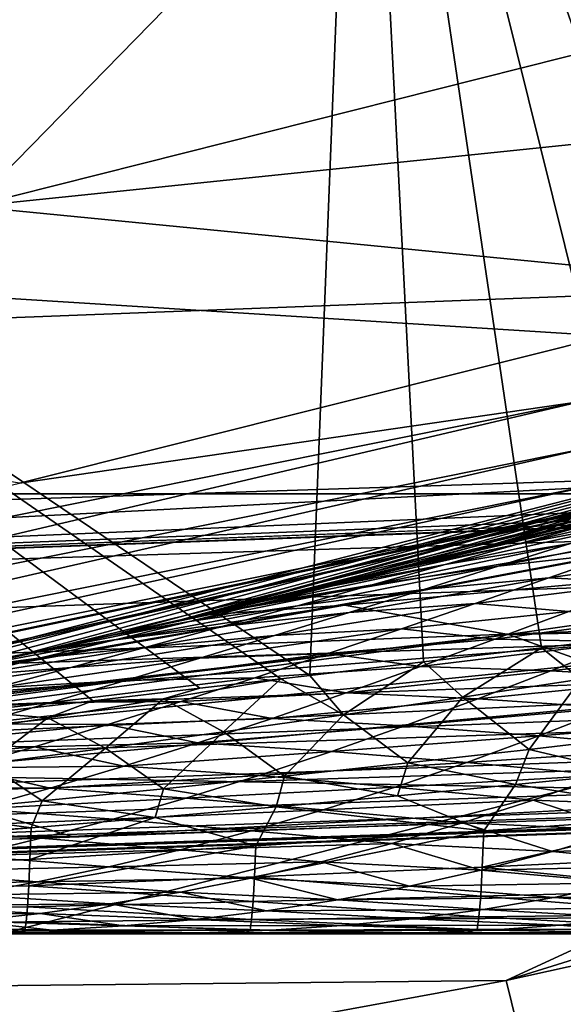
# Model space of a CAD drawing. Header units: metres. Extents: x -31 to 167, y -24 to 31.
# Tile 36 of 155: x 4.7 to 5.668, y -22.626 to -20.871. Entities that reach past the tile are written whole.
import ezdxf

# ---------------------------------------------------------------- set-up
doc = ezdxf.new("R2010")
doc.units = ezdxf.units.M
doc.layers.add('solid_12_381_042_XXX', color=7, linetype='CONTINUOUS')

msp = doc.modelspace()

# ---------------------------------------------------------------- linework, layer by layer
at = {"layer": 'solid_12_381_042_XXX'}
for points in [[(7.845351, -18.939327, 115.540306), (5.305753, -19.801424, 115.540306), (7.729718, -21.69463, 115.540306)], [(5.305753, -19.801424, 115.540306), (2.675548, -20.324623, 115.540306), (5.216738, -22.039478, 115.540306)], [(5.305753, -19.801424, 115.540306), (5.216738, -22.039478, 115.540306), (5.419302, -22.015455, 115.540306)], [(5.305753, -19.801424, 115.540306), (7.52308, -21.730093, 115.540306), (7.729718, -21.69463, 115.540306)], [(5.305753, -19.801424, 115.540306), (7.308586, -21.764656, 115.540306), (7.52308, -21.730093, 115.540306)], [(5.305753, -19.801424, 115.540306), (7.165976, -21.786545, 115.540306), (7.308586, -21.764656, 115.540306)], [(5.305753, -19.801424, 115.540306), (7.085689, -21.798553, 115.540306), (7.165976, -21.786545, 115.540306)], [(5.305753, -19.801424, 115.540306), (6.892664, -21.826675, 115.540306), (7.085689, -21.798553, 115.540306)], [(5.305753, -19.801424, 115.540306), (6.690721, -21.854961, 115.540306), (6.892664, -21.826675, 115.540306)], [(5.305753, -19.801424, 115.540306), (6.480435, -21.883236, 115.540306), (6.690721, -21.854961, 115.540306)], [(5.305753, -19.801424, 115.540306), (6.266812, -21.911116, 115.540306), (6.480435, -21.883236, 115.540306)], [(5.305753, -19.801424, 115.540306), (6.054834, -21.938219, 115.540306), (6.266812, -21.911116, 115.540306)], [(5.305753, -19.801424, 115.540306), (5.842484, -21.964634, 115.540306), (6.054834, -21.938219, 115.540306)], [(5.305753, -19.801424, 115.540306), (5.629226, -21.990442, 115.540306), (5.842484, -21.964634, 115.540306)], [(5.305753, -19.801424, 115.540306), (5.419302, -22.015455, 115.540306), (5.629226, -21.990442, 115.540306)], [(7.173715, -20.032532, 145.355606), (1.098332, -21.84267, 145.188568), (6.328181, -21.672487, 145.193069)], [(1.724282, -20.605017, 145.302948), (1.098332, -21.84267, 145.188568), (7.173715, -20.032532, 145.355606)], [(-12.85965, -20.263948, -4), (12.859702, -20.263912, -4), (10.218286, -21.716007, -4)], [(-12.85965, -20.263948, -4), (10.218286, -21.716007, -4), (-10.218121, -21.716084, -4)], [(4.613615, -21.203871, 118.090302), (4.209201, -20.573833, 119.302742), (5.540647, -20.255894, 119.302742)], [(4.613615, -21.203871, 118.090302), (5.540647, -20.255894, 119.302742), (5.972282, -20.861916, 118.090302)], [(2.675548, -20.324623, 115.540306), (5.164713, -22.045605, 115.540306), (5.216738, -22.039478, 115.540306)], [(2.675548, -20.324623, 115.540306), (5.020574, -22.062441, 115.540306), (5.164713, -22.045605, 115.540306)], [(2.675548, -20.324623, 115.540306), (4.829672, -22.08452, 115.540306), (5.020574, -22.062441, 115.540306)], [(2.675548, -20.324623, 115.540306), (4.644061, -22.105917, 115.540306), (4.829672, -22.08452, 115.540306)], [(4.613615, -21.203871, 118.090302), (5.972282, -20.861916, 118.090302), (7.457779, -20.909845, 118.090302)], [(30.458731, -20.871367, 145.200577), (27.731813, -20.962883, 145.200546), (1.101772, -21.944231, 145.171127)], [(30.475584, -21.027136, 145.163269), (30.458731, -20.871367, 145.200577), (1.101772, -21.944231, 145.171127)], [(4.613615, -21.203871, 118.090302), (7.457779, -20.909845, 118.090302), (6.090599, -21.348061, 118.090302)], [(27.731813, -20.962883, 145.200546), (22.266556, -21.145466, 145.199921), (1.101772, -21.944231, 145.171127)], [(30.475584, -21.027136, 145.163269), (1.101772, -21.944231, 145.171127), (1.105104, -22.042147, 145.138947)], [(30.475584, -21.027136, 145.163269), (1.105104, -22.042147, 145.138947), (1.108254, -22.134291, 145.092712)], [(30.480701, -21.179323, 145.085571), (30.475584, -21.027136, 145.163269), (1.108254, -22.134291, 145.092712)], [(22.266556, -21.145466, 145.199921), (16.909431, -21.32365, 145.198517), (1.101772, -21.944231, 145.171127)], [(30.480701, -21.179323, 145.085571), (1.108254, -22.134291, 145.092712), (1.111157, -22.218639, 145.033432)], [(30.480701, -21.179323, 145.085571), (1.111157, -22.218639, 145.033432), (1.113749, -22.293367, 144.962402)], [(30.485147, -21.311567, 144.969437), (30.480701, -21.179323, 145.085571), (1.113749, -22.293367, 144.962402)], [(3.234713, -21.457525, 118.090302), (4.613615, -21.203871, 118.090302), (6.090599, -21.348061, 118.090302)], [(30.485147, -21.311567, 144.969437), (1.113749, -22.293367, 144.962402), (1.115974, -22.356852, 144.881149)], [(30.488472, -21.410526, 144.824249), (30.485147, -21.311567, 144.969437), (1.115974, -22.356852, 144.881149)], [(16.909431, -21.32365, 145.198517), (11.59931, -21.499329, 145.196289), (1.101772, -21.944231, 145.171127)], [(3.234713, -21.457525, 118.090302), (6.090599, -21.348061, 118.090302), (4.699015, -21.696951, 118.090302)], [(5.699965, -21.551407, 118.104897), (4.699015, -21.696951, 118.090302), (6.090599, -21.348061, 118.090302)], [(4.359056, -22.073709, 103.918167), (4.216481, -22.10136), (6.952882, -21.398771)], [(7.088217, -21.88052), (6.952882, -21.398771), (4.216481, -22.10136)], [(4.530585, -22.039143, 103.775871), (4.359056, -22.073709, 103.918167), (6.952882, -21.398771)], [(4.70007, -22.00362, 103.635971), (4.530585, -22.039143, 103.775871), (6.952882, -21.398771)], [(4.867663, -21.967154, 103.49897), (4.70007, -22.00362, 103.635971), (6.952882, -21.398771)], [(4.986148, -21.940563, 103.402771), (4.867663, -21.967154, 103.49897), (6.952882, -21.398771)], [(5.033285, -21.929798, 103.364616), (4.986148, -21.940563, 103.402771), (6.952882, -21.398771)], [(5.196842, -21.891615, 103.232582), (5.033285, -21.929798, 103.364616), (6.952882, -21.398771)], [(5.35824, -21.852673, 103.102562), (5.196842, -21.891615, 103.232582), (6.952882, -21.398771)], [(5.529536, -21.809958, 102.964417), (5.35824, -21.852673, 103.102562), (6.952882, -21.398771)], [(5.69811, -21.766523, 102.827827), (5.529536, -21.809958, 102.964417), (6.952882, -21.398771)], [(30.488472, -21.410526, 144.824249), (1.115974, -22.356852, 144.881149), (1.117785, -22.407717, 144.791443)], [(30.488472, -21.410526, 144.824249), (1.117785, -22.407717, 144.791443), (1.119141, -22.444855, 144.695236)], [(30.490433, -21.468952, 144.664551), (30.488472, -21.410526, 144.824249), (1.119141, -22.444855, 144.695236)], [(30.490433, -21.468952, 144.664551), (1.119141, -22.444855, 144.695236), (1.120013, -22.467457, 144.59462)], [(30.490433, -21.468952, 144.664551), (1.120013, -22.467457, 144.59462), (30.500629, -21.486912, 144.505814)], [(30.306597, -21.47505, 142.587402), (3.342655, -22.39138, 142.646759), (4.793259, -22.326357, 142.570847)], [(30.306597, -21.47505, 142.587402), (30.313892, -21.493191, 142.746521), (3.342655, -22.39138, 142.646759)], [(30.306597, -21.47505, 142.587402), (4.793259, -22.326357, 142.570847), (6.235216, -22.249899, 142.488129)], [(30.313892, -21.493191, 142.746521), (0.756327, -22.487284, 143.625992), (0.756105, -22.487291, 142.760742)], [(30.313892, -21.493191, 142.746521), (0.756105, -22.487291, 142.760742), (1.316925, -22.468094, 142.738541)], [(0.938252, -22.481167, 144.49147), (0.756327, -22.487284, 143.625992), (30.313892, -21.493191, 142.746521)], [(1.120382, -22.47504, 144.491653), (0.938252, -22.481167, 144.49147), (30.313892, -21.493191, 142.746521)], [(1.120013, -22.467457, 144.59462), (1.120382, -22.47504, 144.491653), (30.500629, -21.486912, 144.505814)], [(30.500629, -21.486912, 144.505814), (1.120382, -22.47504, 144.491653), (30.313892, -21.493191, 142.746521)], [(30.313892, -21.493191, 142.746521), (1.316925, -22.468094, 142.738541), (1.896166, -22.447462, 142.714035)], [(30.313892, -21.493191, 142.746521), (1.896166, -22.447462, 142.714035), (3.342655, -22.39138, 142.646759)], [(11.59931, -21.499329, 145.196289), (6.328181, -21.672487, 145.193069), (1.101772, -21.944231, 145.171127)], [(5.699965, -21.551407, 118.104897), (3.094594, -22.076599, 118.104897), (4.699015, -21.696951, 118.090302)], [(3.106219, -22.159534, 118.147484), (3.094594, -22.076599, 118.104897), (5.699965, -21.551407, 118.104897)], [(5.721378, -21.63237, 118.147484), (3.106219, -22.159534, 118.147484), (5.699965, -21.551407, 118.104897)], [(6.511414, -21.581917, 140.202179), (5.023775, -21.931978, 140.101669), (5.601243, -21.791651, 139.842102)], [(6.769629, -21.634209, 140.823792), (5.023775, -21.931978, 140.101669), (6.511414, -21.581917, 140.202179)], [(6.511414, -21.581917, 140.202179), (5.601243, -21.791651, 139.842102), (6.296042, -21.601154, 139.552963)], [(6.296042, -21.601154, 139.552963), (5.601243, -21.791651, 139.842102), (5.960365, -21.696177, 118.390305)], [(3.115446, -22.225357, 118.21389), (3.106219, -22.159534, 118.147484), (5.721378, -21.63237, 118.147484)], [(5.738373, -21.696627, 118.21389), (3.115446, -22.225357, 118.21389), (5.721378, -21.63237, 118.147484)], [(5.278456, -21.914541, 140.76033), (5.023775, -21.931978, 140.101669), (6.769629, -21.634209, 140.823792)], [(5.278456, -21.914541, 140.76033), (6.769629, -21.634209, 140.823792), (7.060416, -21.753065, 141.403229)], [(6.328181, -21.672487, 145.193069), (1.098332, -21.84267, 145.188568), (1.101772, -21.944231, 145.171127)], [(5.738373, -21.696627, 118.21389), (3.121369, -22.267612, 118.2976), (3.115446, -22.225357, 118.21389)], [(5.738373, -21.696627, 118.21389), (5.749282, -21.737875, 118.2976), (3.121369, -22.267612, 118.2976)], [(3.802252, -22.176403, 140.716614), (3.229697, -22.266994, 118.390305), (5.960365, -21.696177, 118.390305)], [(5.749282, -21.737875, 118.2976), (5.960365, -21.696177, 118.390305), (3.229697, -22.266994, 118.390305)], [(3.898291, -22.159723, 140.66481), (3.802252, -22.176403, 140.716614), (5.960365, -21.696177, 118.390305)], [(4.737114, -21.995676, 140.237686), (3.898291, -22.159723, 140.66481), (5.960365, -21.696177, 118.390305)], [(5.023775, -21.931978, 140.101669), (4.737114, -21.995676, 140.237686), (5.960365, -21.696177, 118.390305)], [(5.601243, -21.791651, 139.842102), (5.023775, -21.931978, 140.101669), (5.960365, -21.696177, 118.390305)], [(5.6252, -21.785795, 103.040672), (5.956063, -21.700974, 103.130905), (5.834234, -21.735828, 103.309601)], [(5.744164, -21.754477, 102.86618), (5.956063, -21.700974, 103.130905), (5.6252, -21.785795, 103.040672)], [(-10.218121, -21.716084, -4), (10.218286, -21.716007, -4), (7.416245, -22.825409, -4)], [(-10.218121, -21.716084, -4), (7.416245, -22.825409, -4), (-7.416117, -22.825451, -4)], [(3.121369, -22.267612, 118.2976), (5.749282, -21.737875, 118.2976), (3.229697, -22.266994, 118.390305)], [(5.504625, -21.817066, 103.217476), (5.834234, -21.735828, 103.309601), (5.710602, -21.770901, 103.49086)], [(5.6252, -21.785795, 103.040672), (5.834234, -21.735828, 103.309601), (5.504625, -21.817066, 103.217476)], [(5.584912, -21.806335, 103.675072), (5.93249, -21.725634, 103.741615), (5.807623, -21.764889, 103.924614)], [(5.584912, -21.806335, 103.675072), (5.710602, -21.770901, 103.49086), (5.93249, -21.725634, 103.741615)], [(5.570559, -21.966433, 141.385468), (5.278456, -21.914541, 140.76033), (7.060416, -21.753065, 141.403229)], [(5.744164, -21.754477, 102.86618), (5.529536, -21.809958, 102.964417), (5.69811, -21.766523, 102.827827)], [(5.744164, -21.754477, 102.86618), (5.6252, -21.785795, 103.040672), (5.529536, -21.809958, 102.964417)], [(7.088217, -21.88052), (5.5662, -22.58296, -0.034074), (8.247691, -21.747374, -0.034074)], [(8.333295, -21.973093, -0.134106), (8.247691, -21.747374, -0.034074), (5.5662, -22.58296, -0.034074)], [(5.570559, -21.966433, 141.385468), (7.060416, -21.753065, 141.403229), (7.374463, -21.930443, 141.93045)], [(5.382056, -21.848431, 103.397141), (5.710602, -21.770901, 103.49086), (5.584912, -21.806335, 103.675072)], [(5.504625, -21.817066, 103.217476), (5.710602, -21.770901, 103.49086), (5.382056, -21.848431, 103.397141)], [(5.457538, -21.842073, 103.861687), (5.807623, -21.764889, 103.924614), (5.681197, -21.804585, 104.109825)], [(5.457538, -21.842073, 103.861687), (5.584912, -21.806335, 103.675072), (5.807623, -21.764889, 103.924614)], [(5.552108, -21.844992, 104.298866), (5.901792, -21.775059, 104.363365), (5.773475, -21.820084, 104.551239)], [(5.552108, -21.844992, 104.298866), (5.681197, -21.804585, 104.109825), (5.901792, -21.775059, 104.363365)], [(5.6252, -21.785795, 103.040672), (5.35824, -21.852673, 103.102562), (5.529536, -21.809958, 102.964417)], [(5.6252, -21.785795, 103.040672), (5.504625, -21.817066, 103.217476), (5.35824, -21.852673, 103.102562)], [(5.25763, -21.879919, 103.579475), (5.584912, -21.806335, 103.675072), (5.457538, -21.842073, 103.861687)], [(5.382056, -21.848431, 103.397141), (5.584912, -21.806335, 103.675072), (5.25763, -21.879919, 103.579475)], [(5.327818, -21.878275, 104.051682), (5.681197, -21.804585, 104.109825), (5.552108, -21.844992, 104.298866)], [(5.327818, -21.878275, 104.051682), (5.457538, -21.842073, 103.861687), (5.681197, -21.804585, 104.109825)], [(5.504625, -21.817066, 103.217476), (5.196842, -21.891615, 103.232582), (5.35824, -21.852673, 103.102562)], [(5.504625, -21.817066, 103.217476), (5.382056, -21.848431, 103.397141), (5.196842, -21.891615, 103.232582)], [(5.419703, -21.886236, 104.492706), (5.773475, -21.820084, 104.551239), (5.642382, -21.865856, 104.743095)], [(5.419703, -21.886236, 104.492706), (5.552108, -21.844992, 104.298866), (5.773475, -21.820084, 104.551239)], [(5.642382, -21.865856, 104.743095), (5.773475, -21.820084, 104.551239), (5.943598, -21.823118, 104.879654)], [(5.642382, -21.865856, 104.743095), (5.943598, -21.823118, 104.879654), (5.810587, -21.87466, 105.074196)], [(5.131429, -21.911543, 103.764366), (5.457538, -21.842073, 103.861687), (5.327818, -21.878275, 104.051682)], [(5.25763, -21.879919, 103.579475), (5.457538, -21.842073, 103.861687), (5.131429, -21.911543, 103.764366)], [(5.194487, -21.91523, 104.24691), (5.552108, -21.844992, 104.298866), (5.419703, -21.886236, 104.492706)], [(5.194487, -21.91523, 104.24691), (5.327818, -21.878275, 104.051682), (5.552108, -21.844992, 104.298866)], [(5.382056, -21.848431, 103.397141), (5.033285, -21.929798, 103.364616), (5.196842, -21.891615, 103.232582)], [(5.382056, -21.848431, 103.397141), (5.25763, -21.879919, 103.579475), (5.033285, -21.929798, 103.364616)], [(7.088217, -21.88052), (4.216481, -22.10136), (1.412989, -22.45553)], [(7.088217, -21.88052), (1.412989, -22.45553), (4.289686, -22.596405)], [(7.088217, -21.88052), (4.289686, -22.596405), (5.5662, -22.58296, -0.034074)], [(5.25763, -21.879919, 103.579475), (4.986148, -21.940563, 103.402771), (5.033285, -21.929798, 103.364616)], [(5.25763, -21.879919, 103.579475), (5.131429, -21.911543, 103.764366), (4.986148, -21.940563, 103.402771)], [(5.001942, -21.943644, 103.95401), (5.327818, -21.878275, 104.051682), (5.194487, -21.91523, 104.24691)], [(5.131429, -21.911543, 103.764366), (5.327818, -21.878275, 104.051682), (5.001942, -21.943644, 103.95401)], [(5.286307, -21.927576, 104.687965), (5.642382, -21.865856, 104.743095), (5.510837, -21.911467, 104.93557)], [(5.286307, -21.927576, 104.687965), (5.419703, -21.886236, 104.492706), (5.642382, -21.865856, 104.743095)], [(5.510837, -21.911467, 104.93557), (5.642382, -21.865856, 104.743095), (5.810587, -21.87466, 105.074196)], [(5.510837, -21.911467, 104.93557), (5.810587, -21.87466, 105.074196), (5.677955, -21.925404, 105.268097)], [(5.059564, -21.952402, 104.444458), (5.419703, -21.886236, 104.492706), (5.286307, -21.927576, 104.687965)], [(5.059564, -21.952402, 104.444458), (5.194487, -21.91523, 104.24691), (5.419703, -21.886236, 104.492706)], [(5.278456, -21.914541, 140.76033), (3.898291, -22.159723, 140.66481), (4.737114, -21.995676, 140.237686)], [(5.570559, -21.966433, 141.385468), (3.898291, -22.159723, 140.66481), (5.278456, -21.914541, 140.76033)], [(5.278456, -21.914541, 140.76033), (4.737114, -21.995676, 140.237686), (5.023775, -21.931978, 140.101669)], [(5.131429, -21.911543, 103.764366), (4.86503, -21.967957, 103.580116), (4.986148, -21.940563, 103.402771)], [(5.131429, -21.911543, 103.764366), (5.001942, -21.943644, 103.95401), (4.86503, -21.967957, 103.580116)], [(4.869705, -21.976089, 104.147644), (5.194487, -21.91523, 104.24691), (5.059564, -21.952402, 104.444458)], [(5.001942, -21.943644, 103.95401), (5.194487, -21.91523, 104.24691), (4.869705, -21.976089, 104.147644)], [(5.153314, -21.968481, 104.882629), (5.510837, -21.911467, 104.93557), (5.379843, -21.956402, 105.127205)], [(5.153314, -21.968481, 104.882629), (5.286307, -21.927576, 104.687965), (5.510837, -21.911467, 104.93557)], [(5.379843, -21.956402, 105.127205), (5.510837, -21.911467, 104.93557), (5.677955, -21.925404, 105.268097)], [(4.924837, -21.989275, 104.641716), (5.286307, -21.927576, 104.687965), (5.153314, -21.968481, 104.882629)], [(4.924837, -21.989275, 104.641716), (5.059564, -21.952402, 104.444458), (5.286307, -21.927576, 104.687965)], [(5.379843, -21.956402, 105.127205), (5.677955, -21.925404, 105.268097), (5.545886, -21.975029, 105.461113)], [(5.545886, -21.975029, 105.461113), (5.677955, -21.925404, 105.268097), (5.906574, -21.926041, 105.511772)], [(5.545886, -21.975029, 105.461113), (5.906574, -21.926041, 105.511772), (5.776437, -21.979414, 105.701714)], [(5.890515, -22.08115, 141.964035), (5.570559, -21.966433, 141.385468), (7.374463, -21.930443, 141.93045)], [(5.001942, -21.943644, 103.95401), (4.735318, -21.996788, 103.770111), (4.86503, -21.967957, 103.580116)], [(5.001942, -21.943644, 103.95401), (4.869705, -21.976089, 104.147644), (4.735318, -21.996788, 103.770111)], [(4.86503, -21.967957, 103.580116), (4.867663, -21.967154, 103.49897), (4.986148, -21.940563, 103.402771)], [(5.570559, -21.966433, 141.385468), (3.802252, -22.176403, 140.716614), (3.898291, -22.159723, 140.66481)], [(4.094114, -22.164083, 141.378693), (3.802252, -22.176403, 140.716614), (5.570559, -21.966433, 141.385468)], [(4.094114, -22.164083, 141.378693), (5.570559, -21.966433, 141.385468), (5.890515, -22.08115, 141.964035)], [(4.86503, -21.967957, 103.580116), (4.70007, -22.00362, 103.635971), (4.867663, -21.967154, 103.49897)], [(4.86503, -21.967957, 103.580116), (4.735318, -21.996788, 103.770111), (4.70007, -22.00362, 103.635971)], [(4.737009, -22.008345, 104.341942), (5.059564, -21.952402, 104.444458), (4.924837, -21.989275, 104.641716)], [(4.869705, -21.976089, 104.147644), (5.059564, -21.952402, 104.444458), (4.737009, -22.008345, 104.341942)], [(4.790674, -22.025654, 104.838173), (5.153314, -21.968481, 104.882629), (5.020805, -22.008778, 105.076599)], [(4.790674, -22.025654, 104.838173), (4.924837, -21.989275, 104.641716), (5.153314, -21.968481, 104.882629)], [(5.020805, -22.008778, 105.076599), (5.379843, -21.956402, 105.127205), (5.249182, -22.000544, 105.318336)], [(5.020805, -22.008778, 105.076599), (5.153314, -21.968481, 104.882629), (5.379843, -21.956402, 105.127205)], [(5.249182, -22.000544, 105.318336), (5.379843, -21.956402, 105.127205), (5.545886, -21.975029, 105.461113)], [(5.699263, -22.04591, 115.438095), (5.842484, -21.964634, 115.540306), (5.629226, -21.990442, 115.540306)], [(4.869705, -21.976089, 104.147644), (4.603044, -22.02569, 103.963806), (4.735318, -21.996788, 103.770111)], [(4.869705, -21.976089, 104.147644), (4.737009, -22.008345, 104.341942), (4.603044, -22.02569, 103.963806)], [(5.249182, -22.000544, 105.318336), (5.545886, -21.975029, 105.461113), (5.413656, -22.023569, 105.654312)], [(5.413656, -22.023569, 105.654312), (5.545886, -21.975029, 105.461113), (5.776437, -21.979414, 105.701714)], [(5.413656, -22.023569, 105.654312), (5.776437, -21.979414, 105.701714), (5.64607, -22.03133, 105.891899)], [(5.623972, -22.817352, -0.134106), (8.333295, -21.973093, -0.134106), (5.5662, -22.58296, -0.034074)], [(8.406787, -22.166876, -0.293264), (8.333295, -21.973093, -0.134106), (5.623972, -22.817352, -0.134106)], [(5.64607, -22.03133, 105.891899), (5.776437, -21.979414, 105.701714), (6.009751, -21.990025, 105.939461)], [(4.735318, -21.996788, 103.770111), (4.530585, -22.039143, 103.775871), (4.70007, -22.00362, 103.635971)], [(4.735318, -21.996788, 103.770111), (4.603044, -22.02569, 103.963806), (4.530585, -22.039143, 103.775871)], [(4.604795, -22.040176, 104.535538), (4.924837, -21.989275, 104.641716), (4.790674, -22.025654, 104.838173)], [(4.737009, -22.008345, 104.341942), (4.924837, -21.989275, 104.641716), (4.604795, -22.040176, 104.535538)], [(4.888086, -22.048515, 105.270889), (5.249182, -22.000544, 105.318336), (5.11828, -22.043892, 105.509811)], [(4.888086, -22.048515, 105.270889), (5.020805, -22.008778, 105.076599), (5.249182, -22.000544, 105.318336)], [(5.11828, -22.043892, 105.509811), (5.249182, -22.000544, 105.318336), (5.413656, -22.023569, 105.654312)], [(5.48912, -22.078287, 115.418564), (5.629226, -21.990442, 115.540306), (5.419302, -22.015455, 115.540306)], [(5.48912, -22.078287, 115.418564), (5.699263, -22.04591, 115.438095), (5.629226, -21.990442, 115.540306)], [(5.64607, -22.03133, 105.891899), (6.009751, -21.990025, 105.939461), (5.881299, -22.044922, 106.126495)], [(4.737009, -22.008345, 104.341942), (4.470393, -22.054192, 104.158012), (4.603044, -22.02569, 103.963806)], [(4.737009, -22.008345, 104.341942), (4.604795, -22.040176, 104.535538), (4.470393, -22.054192, 104.158012)], [(4.656368, -22.061605, 105.034859), (5.020805, -22.008778, 105.076599), (4.888086, -22.048515, 105.270889)], [(4.656368, -22.061605, 105.034859), (4.790674, -22.025654, 104.838173), (5.020805, -22.008778, 105.076599)], [(5.276396, -22.109791, 115.397758), (5.419302, -22.015455, 115.540306), (5.216738, -22.039478, 115.540306)], [(5.276396, -22.109791, 115.397758), (5.48912, -22.078287, 115.418564), (5.419302, -22.015455, 115.540306)], [(4.472793, -22.071598, 104.728844), (4.790674, -22.025654, 104.838173), (4.656368, -22.061605, 105.034859)], [(4.604795, -22.040176, 104.535538), (4.790674, -22.025654, 104.838173), (4.472793, -22.071598, 104.728844)], [(5.11828, -22.043892, 105.509811), (5.413656, -22.023569, 105.654312), (5.281332, -22.070753, 105.847626)], [(5.281332, -22.070753, 105.847626), (5.413656, -22.023569, 105.654312), (5.64607, -22.03133, 105.891899)], [(5.281332, -22.070753, 105.847626), (5.64607, -22.03133, 105.891899), (5.515674, -22.081425, 106.082077)], [(5.515674, -22.081425, 106.082077), (5.64607, -22.03133, 105.891899), (5.881299, -22.044922, 106.126495)], [(4.521905, -22.097029, 105.231819), (4.888086, -22.048515, 105.270889), (4.755296, -22.0875, 105.465309)], [(4.521905, -22.097029, 105.231819), (4.656368, -22.061605, 105.034859), (4.888086, -22.048515, 105.270889)], [(4.755296, -22.0875, 105.465309), (5.11828, -22.043892, 105.509811), (4.987382, -22.086172, 105.701294)], [(4.755296, -22.0875, 105.465309), (4.888086, -22.048515, 105.270889), (5.11828, -22.043892, 105.509811)], [(4.955485, -22.081255, 115.513504), (5.164713, -22.045605, 115.540306), (5.020574, -22.062441, 115.540306)], [(5.062406, -22.140266, 115.375778), (5.164713, -22.045605, 115.540306), (4.955485, -22.081255, 115.513504)], [(4.987382, -22.086172, 105.701294), (5.11828, -22.043892, 105.509811), (5.281332, -22.070753, 105.847626)], [(5.062406, -22.140266, 115.375778), (5.276396, -22.109791, 115.397758), (5.164713, -22.045605, 115.540306)], [(5.276396, -22.109791, 115.397758), (5.216738, -22.039478, 115.540306), (5.164713, -22.045605, 115.540306)], [(5.607371, -22.171263, 115.280525), (5.699263, -22.04591, 115.438095), (5.48912, -22.078287, 115.418564)], [(5.515674, -22.081425, 106.082077), (5.881299, -22.044922, 106.126495), (5.75286, -22.097485, 106.313416)], [(5.607371, -22.171263, 115.280525), (5.822832, -22.146109, 115.297012), (5.699263, -22.04591, 115.438095)], [(4.955485, -22.081255, 115.513504), (5.020574, -22.062441, 115.540306), (4.829672, -22.08452, 115.540306)], [(4.987382, -22.086172, 105.701294), (5.281332, -22.070753, 105.847626), (5.149145, -22.116264, 106.040741)], [(5.149145, -22.116264, 106.040741), (5.281332, -22.070753, 105.847626), (5.515674, -22.081425, 106.082077)], [(4.418581, -22.216867, 142.000275), (4.094114, -22.164083, 141.378693), (5.890515, -22.08115, 141.964035)], [(4.387574, -22.131737, 105.428635), (4.755296, -22.0875, 105.465309), (4.622659, -22.125511, 105.659554)], [(4.387574, -22.131737, 105.428635), (4.521905, -22.097029, 105.231819), (4.755296, -22.0875, 105.465309)], [(4.418581, -22.216867, 142.000275), (5.890515, -22.08115, 141.964035), (6.235216, -22.249899, 142.488129)], [(4.622659, -22.125511, 105.659554), (4.987382, -22.086172, 105.701294), (4.856645, -22.127148, 105.89257)], [(4.622659, -22.125511, 105.659554), (4.755296, -22.0875, 105.465309), (4.987382, -22.086172, 105.701294)], [(4.74971, -22.115099, 115.485657), (4.829672, -22.08452, 115.540306), (4.644061, -22.105917, 115.540306)], [(4.74971, -22.115099, 115.485657), (4.955485, -22.081255, 115.513504), (4.829672, -22.08452, 115.540306)], [(4.852157, -22.169058, 115.353043), (4.955485, -22.081255, 115.513504), (4.74971, -22.115099, 115.485657)], [(4.852157, -22.169058, 115.353043), (5.062406, -22.140266, 115.375778), (4.955485, -22.081255, 115.513504)], [(4.856645, -22.127148, 105.89257), (4.987382, -22.086172, 105.701294), (5.149145, -22.116264, 106.040741)], [(5.149145, -22.116264, 106.040741), (5.515674, -22.081425, 106.082077), (5.385409, -22.129385, 106.272026)], [(5.391234, -22.195482, 115.263252), (5.48912, -22.078287, 115.418564), (5.276396, -22.109791, 115.397758)], [(5.385409, -22.129385, 106.272026), (5.515674, -22.081425, 106.082077), (5.75286, -22.097485, 106.313416)], [(5.391234, -22.195482, 115.263252), (5.607371, -22.171263, 115.280525), (5.48912, -22.078287, 115.418564)], [(4.543, -22.147701, 115.456551), (4.74971, -22.115099, 115.485657), (4.644061, -22.105917, 115.540306)], [(5.385409, -22.129385, 106.272026), (5.75286, -22.097485, 106.313416), (5.624536, -22.147409, 106.500107)], [(5.624536, -22.147409, 106.500107), (5.75286, -22.097485, 106.313416), (5.993129, -22.118259, 106.54126)], [(4.490231, -22.162376, 105.853546), (4.622659, -22.125511, 105.659554), (4.856645, -22.127148, 105.89257)], [(4.640824, -22.196857, 115.32914), (4.74971, -22.115099, 115.485657), (4.543, -22.147701, 115.456551)], [(4.640824, -22.196857, 115.32914), (4.852157, -22.169058, 115.353043), (4.74971, -22.115099, 115.485657)], [(4.856645, -22.127148, 105.89257), (5.149145, -22.116264, 106.040741), (5.01714, -22.159876, 106.233604)], [(5.01714, -22.159876, 106.233604), (5.149145, -22.116264, 106.040741), (5.385409, -22.129385, 106.272026)], [(5.17112, -22.219145, 115.244919), (5.276396, -22.109791, 115.397758), (5.062406, -22.140266, 115.375778)], [(5.17112, -22.219145, 115.244919), (5.391234, -22.195482, 115.263252), (5.276396, -22.109791, 115.397758)], [(5.624536, -22.147409, 106.500107), (5.993129, -22.118259, 106.54126), (5.866758, -22.169592, 106.724602)], [(4.490231, -22.162376, 105.853546), (4.856645, -22.127148, 105.89257), (4.72611, -22.166634, 106.083595)], [(4.72611, -22.166634, 106.083595), (4.856645, -22.127148, 105.89257), (5.01714, -22.159876, 106.233604)], [(4.955759, -22.241438, 115.226089), (5.062406, -22.140266, 115.375778), (4.852157, -22.169058, 115.353043)], [(4.955759, -22.241438, 115.226089), (5.17112, -22.219145, 115.244919), (5.062406, -22.140266, 115.375778)], [(5.01714, -22.159876, 106.233604), (5.385409, -22.129385, 106.272026), (5.255309, -22.174974, 106.461739)], [(5.255309, -22.174974, 106.461739), (5.385409, -22.129385, 106.272026), (5.624536, -22.147409, 106.500107)], [(4.72611, -22.166634, 106.083595), (5.01714, -22.159876, 106.233604), (4.885356, -22.201372, 106.426186)], [(4.885356, -22.201372, 106.426186), (5.01714, -22.159876, 106.233604), (5.255309, -22.174974, 106.461739)], [(5.255309, -22.174974, 106.461739), (5.624536, -22.147409, 106.500107), (5.496349, -22.194448, 106.686569)], [(5.496349, -22.194448, 106.686569), (5.624536, -22.147409, 106.500107), (5.866758, -22.169592, 106.724602)], [(5.786572, -22.213985, 115.225739), (5.822832, -22.146109, 115.297012), (5.607371, -22.171263, 115.280525)], [(4.358059, -22.197929, 106.047226), (4.490231, -22.162376, 105.853546), (4.72611, -22.166634, 106.083595)], [(4.358059, -22.197929, 106.047226), (4.72611, -22.166634, 106.083595), (4.595819, -22.204443, 106.274315)], [(4.595819, -22.204443, 106.274315), (4.72611, -22.166634, 106.083595), (4.885356, -22.201372, 106.426186)], [(4.739743, -22.262955, 115.20636), (4.852157, -22.169058, 115.353043), (4.640824, -22.196857, 115.32914)], [(4.739743, -22.262955, 115.20636), (4.955759, -22.241438, 115.226089), (4.852157, -22.169058, 115.353043)], [(4.885356, -22.201372, 106.426186), (5.255309, -22.174974, 106.461739), (5.125402, -22.217966, 106.651184)], [(5.125402, -22.217966, 106.651184), (5.255309, -22.174974, 106.461739), (5.496349, -22.194448, 106.686569)], [(5.582806, -22.234097, 115.210045), (5.607371, -22.171263, 115.280525), (5.391234, -22.195482, 115.263252)], [(5.496349, -22.194448, 106.686569), (5.866758, -22.169592, 106.724602), (5.740493, -22.217493, 106.907738)], [(5.582806, -22.234097, 115.210045), (5.786572, -22.213985, 115.225739), (5.607371, -22.171263, 115.280525)], [(5.673571, -23.018581, -0.293264), (8.406787, -22.166876, -0.293264), (5.623972, -22.817352, -0.134106)], [(5.125402, -22.217966, 106.651184), (5.496349, -22.194448, 106.686569), (5.368325, -22.238377, 106.872803)], [(5.372741, -22.253973, 115.193314), (5.391234, -22.195482, 115.263252), (5.17112, -22.219145, 115.244919)], [(5.368325, -22.238377, 106.872803), (5.496349, -22.194448, 106.686569), (5.740493, -22.217493, 106.907738)], [(5.372741, -22.253973, 115.193314), (5.582806, -22.234097, 115.210045), (5.391234, -22.195482, 115.263252)], [(4.465812, -22.240408, 106.464676), (4.595819, -22.204443, 106.274315), (4.753828, -22.240562, 106.618446)], [(4.523602, -22.283617, 115.185822), (4.739743, -22.262955, 115.20636), (4.640824, -22.196857, 115.32914)], [(4.595819, -22.204443, 106.274315), (4.885356, -22.201372, 106.426186), (4.753828, -22.240562, 106.618446)], [(4.753828, -22.240562, 106.618446), (4.885356, -22.201372, 106.426186), (5.125402, -22.217966, 106.651184)], [(5.928962, -22.287687, 115.137711), (5.786572, -22.213985, 115.225739), (5.582806, -22.234097, 115.210045)], [(2.966872, -22.339046, 142.043243), (4.418581, -22.216867, 142.000275), (4.793259, -22.326357, 142.570847)], [(4.418581, -22.216867, 142.000275), (6.235216, -22.249899, 142.488129), (4.793259, -22.326357, 142.570847)], [(4.753828, -22.240562, 106.618446), (5.125402, -22.217966, 106.651184), (4.995721, -22.258188, 106.840347)], [(5.156721, -22.273563, 115.175522), (5.17112, -22.219145, 115.244919), (4.955759, -22.241438, 115.226089)], [(4.995721, -22.258188, 106.840347), (5.125402, -22.217966, 106.651184), (5.368325, -22.238377, 106.872803)], [(5.156721, -22.273563, 115.175522), (5.372741, -22.253973, 115.193314), (5.17112, -22.219145, 115.244919)], [(5.368325, -22.238377, 106.872803), (5.740493, -22.217493, 106.907738), (5.614353, -22.261755, 107.090683)], [(5.614353, -22.261755, 107.090683), (5.740493, -22.217493, 106.907738), (5.904722, -22.273254, 107.245087)], [(4.465812, -22.240408, 106.464676), (4.753828, -22.240562, 106.618446), (4.622593, -22.277281, 106.810333)], [(4.622593, -22.277281, 106.810333), (4.753828, -22.240562, 106.618446), (4.995721, -22.258188, 106.840347)], [(4.940826, -22.29241, 115.15699), (4.955759, -22.241438, 115.226089), (4.739743, -22.262955, 115.20636)], [(4.940826, -22.29241, 115.15699), (5.156721, -22.273563, 115.175522), (4.955759, -22.241438, 115.226089)], [(4.995721, -22.258188, 106.840347), (5.368325, -22.238377, 106.872803), (5.24049, -22.279051, 107.058784)], [(5.24049, -22.279051, 107.058784), (5.368325, -22.238377, 106.872803), (5.614353, -22.261755, 107.090683)], [(5.526582, -22.316425, 115.109871), (5.582806, -22.234097, 115.210045), (5.372741, -22.253973, 115.193314)], [(5.526582, -22.316425, 115.109871), (5.928962, -22.287687, 115.137711), (5.582806, -22.234097, 115.210045)], [(4.719837, -22.310911, 115.137321), (4.739743, -22.262955, 115.20636), (4.523602, -22.283617, 115.185822)], [(4.622593, -22.277281, 106.810333), (4.995721, -22.258188, 106.840347), (4.866298, -22.295485, 107.029182)], [(4.719837, -22.310911, 115.137321), (4.940826, -22.29241, 115.15699), (4.739743, -22.262955, 115.20636)], [(4.866298, -22.295485, 107.029182), (4.995721, -22.258188, 106.840347), (5.24049, -22.279051, 107.058784)], [(5.526582, -22.316425, 115.109871), (5.372741, -22.253973, 115.193314), (5.156721, -22.273563, 115.175522)], [(5.24049, -22.279051, 107.058784), (5.614353, -22.261755, 107.090683), (5.488361, -22.302273, 107.273422)], [(5.488361, -22.302273, 107.273422), (5.614353, -22.261755, 107.090683), (5.776805, -22.315559, 107.42997)], [(5.614353, -22.261755, 107.090683), (5.904722, -22.273254, 107.245087), (5.776805, -22.315559, 107.42997)], [(4.491684, -22.311367, 107.001816), (4.622593, -22.277281, 106.810333), (4.866298, -22.295485, 107.029182)], [(4.502095, -22.327984, 115.117821), (4.719837, -22.310911, 115.137321), (4.523602, -22.283617, 115.185822)], [(4.866298, -22.295485, 107.029182), (5.24049, -22.279051, 107.058784), (5.112872, -22.316343, 107.244499)], [(5.120358, -22.343147, 115.080338), (5.156721, -22.273563, 115.175522), (4.940826, -22.29241, 115.15699)], [(5.112872, -22.316343, 107.244499), (5.24049, -22.279051, 107.058784), (5.488361, -22.302273, 107.273422)], [(5.120358, -22.343147, 115.080338), (5.526582, -22.316425, 115.109871), (5.156721, -22.273563, 115.175522)], [(4.491684, -22.311367, 107.001816), (4.866298, -22.295485, 107.029182), (4.737156, -22.329723, 107.217667)], [(4.717837, -22.367334, 115.049858), (4.940826, -22.29241, 115.15699), (4.719837, -22.310911, 115.137321)], [(4.717837, -22.367334, 115.049858), (5.120358, -22.343147, 115.080338), (4.940826, -22.29241, 115.15699)], [(4.737156, -22.329723, 107.217667), (4.866298, -22.295485, 107.029182), (5.112872, -22.316343, 107.244499)], [(5.523861, -22.381258, 115.005089), (5.928962, -22.287687, 115.137711), (5.526582, -22.316425, 115.109871)], [(5.523861, -22.381258, 115.005089), (5.925946, -22.362411, 115.027878), (5.928962, -22.287687, 115.137711)], [(2.689061, -22.438993, 114.936317), (4.719837, -22.310911, 115.137321), (2.87793, -22.430115, 114.95649)], [(4.717837, -22.367334, 115.049858), (4.719837, -22.310911, 115.137321), (2.689061, -22.438993, 114.936317)], [(2.87793, -22.430115, 114.95649), (4.719837, -22.310911, 115.137321), (3.069695, -22.420504, 114.976585)], [(3.069695, -22.420504, 114.976585), (4.719837, -22.310911, 115.137321), (3.264541, -22.410097, 114.996689)], [(3.264541, -22.410097, 114.996689), (4.719837, -22.310911, 115.137321), (3.462641, -22.398809, 115.016891)], [(3.462641, -22.398809, 115.016891), (4.719837, -22.310911, 115.137321), (4.502095, -22.327984, 115.117821)], [(4.3611, -22.34273, 107.192894), (4.491684, -22.311367, 107.001816), (4.737156, -22.329723, 107.217667)], [(4.737156, -22.329723, 107.217667), (5.112872, -22.316343, 107.244499), (4.985487, -22.350151, 107.429939)], [(4.985487, -22.350151, 107.429939), (5.112872, -22.316343, 107.244499), (5.362541, -22.338959, 107.455956)], [(5.112872, -22.316343, 107.244499), (5.488361, -22.302273, 107.273422), (5.362541, -22.338959, 107.455956)], [(5.117947, -22.398718, 114.981209), (5.526582, -22.316425, 115.109871), (5.120358, -22.343147, 115.080338)], [(5.117947, -22.398718, 114.981209), (5.523861, -22.381258, 115.005089), (5.526582, -22.316425, 115.109871)], [(5.362541, -22.338959, 107.455956), (5.488361, -22.302273, 107.273422), (5.649014, -22.353342, 107.6147)], [(5.488361, -22.302273, 107.273422), (5.776805, -22.315559, 107.42997), (5.649014, -22.353342, 107.6147)], [(5.649014, -22.353342, 107.6147), (5.776805, -22.315559, 107.42997), (6.029324, -22.342051, 107.639084)], [(2.966872, -22.339046, 142.043243), (4.793259, -22.326357, 142.570847), (3.342655, -22.39138, 142.646759)], [(4.3611, -22.34273, 107.192894), (4.737156, -22.329723, 107.217667), (4.60829, -22.360834, 107.405823)], [(4.60829, -22.360834, 107.405823), (4.737156, -22.329723, 107.217667), (4.985487, -22.350151, 107.429939)], [(4.60829, -22.360834, 107.405823), (4.985487, -22.350151, 107.429939), (4.858325, -22.380428, 107.615112)], [(4.715707, -22.41449, 114.956757), (5.120358, -22.343147, 115.080338), (4.717837, -22.367334, 115.049858)], [(5.117947, -22.398718, 114.981209), (5.120358, -22.343147, 115.080338), (4.715707, -22.41449, 114.956757)], [(4.858325, -22.380428, 107.615112), (4.985487, -22.350151, 107.429939), (5.236903, -22.371744, 107.63829)], [(4.985487, -22.350151, 107.429939), (5.362541, -22.338959, 107.455956), (5.236903, -22.371744, 107.63829)], [(5.236903, -22.371744, 107.63829), (5.362541, -22.338959, 107.455956), (5.521362, -22.386568, 107.799301)], [(5.362541, -22.338959, 107.455956), (5.649014, -22.353342, 107.6147), (5.521362, -22.386568, 107.799301)], [(5.521362, -22.386568, 107.799301), (5.649014, -22.353342, 107.6147), (5.903162, -22.37804, 107.820755)], [(5.649014, -22.353342, 107.6147), (6.029324, -22.342051, 107.639084), (5.903162, -22.37804, 107.820755)], [(4.717837, -22.367334, 115.049858), (2.689061, -22.438993, 114.936317), (0.634417, -22.496077, 114.691284)], [(4.715707, -22.41449, 114.956757), (4.717837, -22.367334, 115.049858), (0.634417, -22.496077, 114.691284)], [(4.479686, -22.38876, 107.593658), (4.60829, -22.360834, 107.405823), (4.858325, -22.380428, 107.615112)], [(4.858325, -22.380428, 107.615112), (5.236903, -22.371744, 107.63829), (5.111435, -22.400606, 107.82045)], [(5.111435, -22.400606, 107.82045), (5.236903, -22.371744, 107.63829), (5.393836, -22.415245, 107.983803)], [(5.236903, -22.371744, 107.63829), (5.521362, -22.386568, 107.799301), (5.393836, -22.415245, 107.983803)], [(5.922678, -22.421911, 114.909111), (5.925946, -22.362411, 115.027878), (5.523861, -22.381258, 115.005089)], [(4.351327, -22.413469, 107.781204), (4.479686, -22.38876, 107.593658), (4.731372, -22.407133, 107.800064)], [(4.479686, -22.38876, 107.593658), (4.858325, -22.380428, 107.615112), (4.731372, -22.407133, 107.800064)], [(4.731372, -22.407133, 107.800064), (4.858325, -22.380428, 107.615112), (5.111435, -22.400606, 107.82045)], [(5.520949, -22.432707, 114.893127), (5.523861, -22.381258, 115.005089), (5.117947, -22.398718, 114.981209)], [(5.393836, -22.415245, 107.983803), (5.521362, -22.386568, 107.799301), (5.777083, -22.409044, 108.002388)], [(5.520949, -22.432707, 114.893127), (5.922678, -22.421911, 114.909111), (5.523861, -22.381258, 115.005089)], [(5.521362, -22.386568, 107.799301), (5.903162, -22.37804, 107.820755), (5.777083, -22.409044, 108.002388)], [(4.351327, -22.413469, 107.781204), (4.731372, -22.407133, 107.800064), (4.60461, -22.430267, 107.984802)], [(4.60461, -22.430267, 107.984802), (4.731372, -22.407133, 107.800064), (4.986122, -22.425528, 108.002464)], [(5.115392, -22.442678, 114.876419), (5.117947, -22.398718, 114.981209), (4.715707, -22.41449, 114.956757)], [(4.731372, -22.407133, 107.800064), (5.111435, -22.400606, 107.82045), (4.986122, -22.425528, 108.002464)], [(4.986122, -22.425528, 108.002464), (5.111435, -22.400606, 107.82045), (5.266422, -22.43939, 108.168228)], [(5.111435, -22.400606, 107.82045), (5.393836, -22.415245, 107.983803), (5.266422, -22.43939, 108.168228)], [(5.115392, -22.442678, 114.876419), (5.520949, -22.432707, 114.893127), (5.117947, -22.398718, 114.981209)], [(4.713474, -22.451672, 114.859329), (4.715707, -22.41449, 114.956757), (0.634417, -22.496077, 114.691284)], [(5.115392, -22.442678, 114.876419), (4.715707, -22.41449, 114.956757), (4.713474, -22.451672, 114.859329)], [(5.266422, -22.43939, 108.168228), (5.393836, -22.415245, 107.983803), (5.651073, -22.435144, 108.184013)], [(5.393836, -22.415245, 107.983803), (5.777083, -22.409044, 108.002388), (5.651073, -22.435144, 108.184013)], [(5.91922, -22.465134, 114.783508), (5.922678, -22.421911, 114.909111), (5.520949, -22.432707, 114.893127)], [(5.651073, -22.435144, 108.184013), (5.777083, -22.409044, 108.002388), (6.036258, -22.430403, 108.200737)], [(4.478009, -22.449888, 108.169373), (4.60461, -22.430267, 107.984802), (4.860945, -22.446552, 108.184364)], [(4.60461, -22.430267, 107.984802), (4.986122, -22.425528, 108.002464), (4.860945, -22.446552, 108.184364)], [(4.860945, -22.446552, 108.184364), (4.986122, -22.425528, 108.002464), (5.1391, -22.459097, 108.352631)], [(4.986122, -22.425528, 108.002464), (5.266422, -22.43939, 108.168228), (5.1391, -22.459097, 108.352631)], [(5.517892, -22.469984, 114.775688), (5.520949, -22.432707, 114.893127), (5.115392, -22.442678, 114.876419)], [(5.1391, -22.459097, 108.352631), (5.266422, -22.43939, 108.168228), (5.525121, -22.456423, 108.365669)], [(5.266422, -22.43939, 108.168228), (5.651073, -22.435144, 108.184013), (5.525121, -22.456423, 108.365669)], [(5.517892, -22.469984, 114.775688), (5.91922, -22.465134, 114.783508), (5.520949, -22.432707, 114.893127)], [(5.525121, -22.456423, 108.365669), (5.651073, -22.435144, 108.184013), (5.911757, -22.45335, 108.379471)], [(5.651073, -22.435144, 108.184013), (6.036258, -22.430403, 108.200737), (5.911757, -22.45335, 108.379471)], [(4.711164, -22.478464, 114.75856), (4.713474, -22.451672, 114.859329), (0.634417, -22.496077, 114.691284)], [(4.351543, -22.466064, 108.353806), (4.478009, -22.449888, 108.169373), (4.735878, -22.463799, 108.366173)], [(4.478009, -22.449888, 108.169373), (4.860945, -22.446552, 108.184364), (4.735878, -22.463799, 108.366173)], [(5.112731, -22.474457, 114.767311), (4.713474, -22.451672, 114.859329), (4.711164, -22.478464, 114.75856)], [(5.112731, -22.474457, 114.767311), (5.115392, -22.442678, 114.876419), (4.713474, -22.451672, 114.859329)], [(4.735878, -22.463799, 108.366173), (4.860945, -22.446552, 108.184364), (5.011845, -22.47456, 108.537025)], [(4.860945, -22.446552, 108.184364), (5.1391, -22.459097, 108.352631), (5.011845, -22.47456, 108.537025)], [(5.011845, -22.47456, 108.537025), (5.1391, -22.459097, 108.352631), (5.399207, -22.473061, 108.547394)], [(5.112731, -22.474457, 114.767311), (5.517892, -22.469984, 114.775688), (5.115392, -22.442678, 114.876419)], [(5.1391, -22.459097, 108.352631), (5.525121, -22.456423, 108.365669), (5.399207, -22.473061, 108.547394)], [(5.399207, -22.473061, 108.547394), (5.525121, -22.456423, 108.365669), (5.787259, -22.471296, 108.558342)], [(5.525121, -22.456423, 108.365669), (5.911757, -22.45335, 108.379471), (5.787259, -22.471296, 108.558342)], [(4.351543, -22.466064, 108.353806), (4.735878, -22.463799, 108.366173), (4.610893, -22.47739, 108.547935)], [(4.485965, -22.487535, 108.729668), (4.610893, -22.47739, 108.547935), (4.757433, -22.493711, 108.905945)], [(4.610893, -22.47739, 108.547935), (4.735878, -22.463799, 108.366173), (4.884631, -22.485987, 108.721458)], [(4.610893, -22.47739, 108.547935), (4.884631, -22.485987, 108.721458), (4.757433, -22.493711, 108.905945)], [(5.112731, -22.474457, 114.767311), (4.711164, -22.478464, 114.75856), (5.110003, -22.493647, 114.655312)], [(4.735878, -22.463799, 108.366173), (5.011845, -22.47456, 108.537025), (4.884631, -22.485987, 108.721458)], [(4.884631, -22.485987, 108.721458), (5.011845, -22.47456, 108.537025), (5.273309, -22.485336, 108.72921)], [(5.011845, -22.47456, 108.537025), (5.399207, -22.473061, 108.547394), (5.273309, -22.485336, 108.72921)], [(5.112731, -22.474457, 114.767311), (5.110003, -22.493647, 114.655312), (5.514741, -22.492529, 114.654556)], [(5.112731, -22.474457, 114.767311), (5.514741, -22.492529, 114.654556), (5.517892, -22.469984, 114.775688)], [(5.273309, -22.485336, 108.72921), (5.399207, -22.473061, 108.547394), (5.662749, -22.484528, 108.737373)], [(5.399207, -22.473061, 108.547394), (5.787259, -22.471296, 108.558342), (5.662749, -22.484528, 108.737373)], [(5.517892, -22.469984, 114.775688), (5.514741, -22.492529, 114.654556), (5.915637, -22.491316, 114.65329)], [(5.517892, -22.469984, 114.775688), (5.915637, -22.491316, 114.65329), (5.91922, -22.465134, 114.783508)], [(5.662749, -22.484528, 108.737373), (5.787259, -22.471296, 108.558342), (5.938119, -22.49247, 108.910515)], [(4.711164, -22.478464, 114.75856), (0.634417, -22.496077, 114.691284), (4.708803, -22.494642, 114.655457)], [(4.708803, -22.494642, 114.655457), (0.634417, -22.496077, 114.691284), (4.706435, -22.5, 114.550934)], [(4.485965, -22.487535, 108.729668), (4.757433, -22.493711, 108.905945), (4.630227, -22.498182, 109.090523)], [(4.630227, -22.498182, 109.090523), (4.757433, -22.493711, 108.905945), (5.021476, -22.498129, 109.093239)], [(4.708803, -22.494642, 114.655457), (4.706435, -22.5, 114.550934), (5.101098, -22.5, 114.541992)], [(4.711164, -22.478464, 114.75856), (4.708803, -22.494642, 114.655457), (5.110003, -22.493647, 114.655312)], [(5.110003, -22.493647, 114.655312), (4.708803, -22.494642, 114.655457), (5.101098, -22.5, 114.541992)], [(4.757433, -22.493711, 108.905945), (4.884631, -22.485987, 108.721458), (5.147405, -22.49354, 108.911148)], [(4.757433, -22.493711, 108.905945), (5.147405, -22.49354, 108.911148), (5.021476, -22.498129, 109.093239)], [(4.884631, -22.485987, 108.721458), (5.273309, -22.485336, 108.72921), (5.147405, -22.49354, 108.911148)], [(5.021476, -22.498129, 109.093239), (5.147405, -22.49354, 108.911148), (5.41362, -22.498335, 109.096046)], [(5.110003, -22.493647, 114.655312), (5.101098, -22.5, 114.541992), (5.490771, -22.5, 114.532539)], [(5.514741, -22.492529, 114.654556), (5.110003, -22.493647, 114.655312), (5.490771, -22.5, 114.532539)], [(5.147405, -22.49354, 108.911148), (5.273309, -22.485336, 108.72921), (5.538208, -22.493412, 108.916603)], [(5.147405, -22.49354, 108.911148), (5.538208, -22.493412, 108.916603), (5.41362, -22.498335, 109.096046)], [(5.273309, -22.485336, 108.72921), (5.662749, -22.484528, 108.737373), (5.538208, -22.493412, 108.916603)], [(5.41362, -22.498335, 109.096046), (5.538208, -22.493412, 108.916603), (5.810843, -22.498262, 109.093018)], [(5.514741, -22.492529, 114.654556), (5.490771, -22.5, 114.532539), (5.875454, -22.5, 114.522575)], [(5.915637, -22.491316, 114.65329), (5.514741, -22.492529, 114.654556), (5.875454, -22.5, 114.522575)], [(5.538208, -22.493412, 108.916603), (5.662749, -22.484528, 108.737373), (5.810843, -22.498262, 109.093018)], [(5.662749, -22.484528, 108.737373), (5.938119, -22.49247, 108.910515), (5.810843, -22.498262, 109.093018)], [(2.753447, -22.499706, 114.605782), (4.706435, -22.5, 114.550934), (0.634417, -22.496077, 114.691284)], [(2.363731, -22.5, 114.549568), (4.706435, -22.5, 114.550934), (2.753447, -22.499706, 114.605782)], [(4.706435, -22.5, 114.550934), (2.363731, -22.5, 114.549568), (4.503909, -22.5, 109.275711)], [(4.630227, -22.498182, 109.090523), (4.90313, -22.5, 109.275734), (4.503909, -22.5, 109.275711)], [(4.706435, -22.5, 114.550934), (4.503909, -22.5, 109.275711), (4.90313, -22.5, 109.275734)], [(4.630227, -22.498182, 109.090523), (5.021476, -22.498129, 109.093239), (4.90313, -22.5, 109.275734)], [(5.101098, -22.5, 114.541992), (4.706435, -22.5, 114.550934), (4.90313, -22.5, 109.275734)], [(5.021476, -22.498129, 109.093239), (5.289189, -22.5, 109.275742), (4.90313, -22.5, 109.275734)], [(5.101098, -22.5, 114.541992), (4.90313, -22.5, 109.275734), (5.289189, -22.5, 109.275742)], [(5.021476, -22.498129, 109.093239), (5.41362, -22.498335, 109.096046), (5.289189, -22.5, 109.275742)], [(5.101098, -22.5, 114.541992), (5.289189, -22.5, 109.275742), (5.325442, -22.5, 109.275742)], [(5.490771, -22.5, 114.532539), (5.101098, -22.5, 114.541992), (5.325442, -22.5, 109.275742)], [(5.41362, -22.498335, 109.096046), (5.325442, -22.5, 109.275742), (5.289189, -22.5, 109.275742)], [(5.41362, -22.498335, 109.096046), (5.683694, -22.5, 109.275749), (5.325442, -22.5, 109.275742)], [(5.490771, -22.5, 114.532539), (5.325442, -22.5, 109.275742), (5.683694, -22.5, 109.275749)], [(5.41362, -22.498335, 109.096046), (5.810843, -22.498262, 109.093018), (5.683694, -22.5, 109.275749)], [(5.490771, -22.5, 114.532539), (5.683694, -22.5, 109.275749), (5.743919, -22.5, 109.275749)], [(5.875454, -22.5, 114.522575), (5.490771, -22.5, 114.532539), (5.743919, -22.5, 109.275749)], [(4.289686, -22.596405), (2.803541, -23.089235, -0.034074), (5.5662, -22.58296, -0.034074)], [(5.623972, -22.817352, -0.134106), (5.5662, -22.58296, -0.034074), (2.803541, -23.089235, -0.034074)]]:
    msp.add_3dface(points, dxfattribs=at)

doc.saveas('drawing.dxf')
